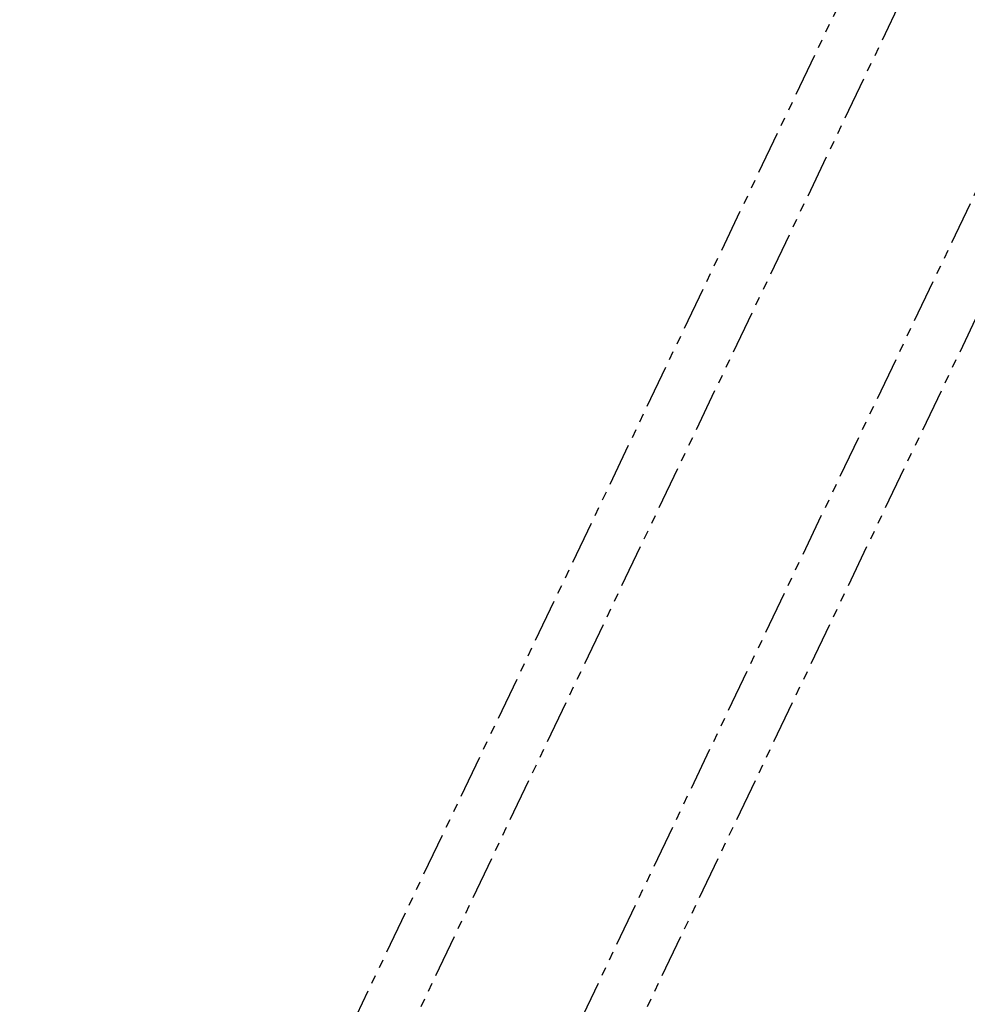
# Model space of a CAD drawing. Header units: millimetres. Extents: x 0 to 7560, y 0 to 5346.
# Tile 136 of 149: x 3794 to 4142, y 2360 to 2722. Entities that reach past the tile are written whole.
import ezdxf

# ---------------------------------------------------------------- set-up
doc = ezdxf.new("R2010")
doc.units = ezdxf.units.MM
doc.linetypes.add('PHANTOM2', pattern=[31.75, 15.875, -3.175, 3.175, -3.175, 3.175, -3.175])
doc.layers.add('M2310301_PBL117', color=7, linetype='Continuous')
doc.layers.add('M2310301_PBL74', color=7, linetype='Continuous')
doc.styles.add('ROMANS', font='romans.shx', dxfattribs={"oblique": 10, "bigfont": 'whgtxt.shx'})
doc.dimstyles.new('zeus', dxfattribs={"dimtxt": 30, "dimasz": 25, "dimexe": 1, "dimexo": 1, "dimgap": 10, "dimtad": 1, "dimdsep": 46, "dimtxsty": 'ROMANS', "dimcen": 0, "dimclrd": 1, "dimclre": 1, "dimclrt": 2, "dimazin": 2, "dimtfac": 1, "dimtmove": 0, "dimatfit": 3, "dimfxl": 1, "dimarcsym": 0})

# ---------------------------------------------------------------- blocks, each defined once
blk = doc.blocks.new('*D2347')
at = {"color": 1, "lineweight": -2, "ltscale": 0.3, "transparency": 16777216}
for p, q in [((4035.65, 3055.51), (3386.42, 3055.51)), ((3387.42, 2195.01), (3387.42, 3030.51)), ((3841.69, 2170.01), (3386.42, 2170.01))]:
    blk.add_line(p, q, dxfattribs=at)
at = {"color": 1, "ltscale": 0.3, "transparency": 16777216}
for points in [[(3383.25, 3030.51), (3391.58, 3030.51), (3387.42, 3055.51)], [(3383.25, 2195.01), (3391.58, 2195.01), (3387.42, 2170.01)]]:
    blk.add_solid(points, dxfattribs=at)
at = {"layer": 'Defpoints', "color": 0, "ltscale": 0.3, "transparency": 16777216}
for p in [(3387.42, 3055.51), (4036.65, 3055.51), (3842.69, 2170.01)]:
    blk.add_point(p, dxfattribs=at)
at = {"color": 2, "ltscale": 0.3, "transparency": 16777216, "insert": (3362.42, 2612.76), "char_height": 30, "attachment_point": 5, "rotation": 90, "style": 'ROMANS'}
blk.add_mtext('885.5', dxfattribs=at)
blk = doc.blocks.new('A$C0b773972')
at = {"layer": 'M2310301_PBL117', "color": 6, "linetype": 'PHANTOM2'}
for p, q in [((-160.73, -331.52), (-456.05, -950.34)), ((-144.06, -343.03), (-438, -958.96))]:
    blk.add_line(p, q, dxfattribs=at)
at = {"layer": 'M2310301_PBL74', "color": 6, "linetype": 'PHANTOM2'}
for p, q in [((-539.19, -950.34), (-243.87, -331.52)), ((-521.14, -958.96), (-227.2, -343.03))]:
    blk.add_line(p, q, dxfattribs=at)

msp = doc.modelspace()

# ---------------------------------------------------------------- block references
at = {"ltscale": 0.3}
msp.add_blockref('A$C0b773972', (4344.725, 3071.565), dxfattribs=at)

# ---------------------------------------------------------------- dimensions: what is measured, and where the dimension line sits
dim = msp.add_linear_dim(base=(3387.416, 3055.507), p1=(3842.687, 2170.005), p2=(4036.645, 3055.507), angle=90, dimstyle='zeus', override={"dimdec": 2}, dxfattribs=at)
dim.commit()
dim.dimension.update_dxf_attribs({"geometry": '*D2347', "text_midpoint": (3362.416, 2612.756)})

doc.saveas('drawing.dxf')
